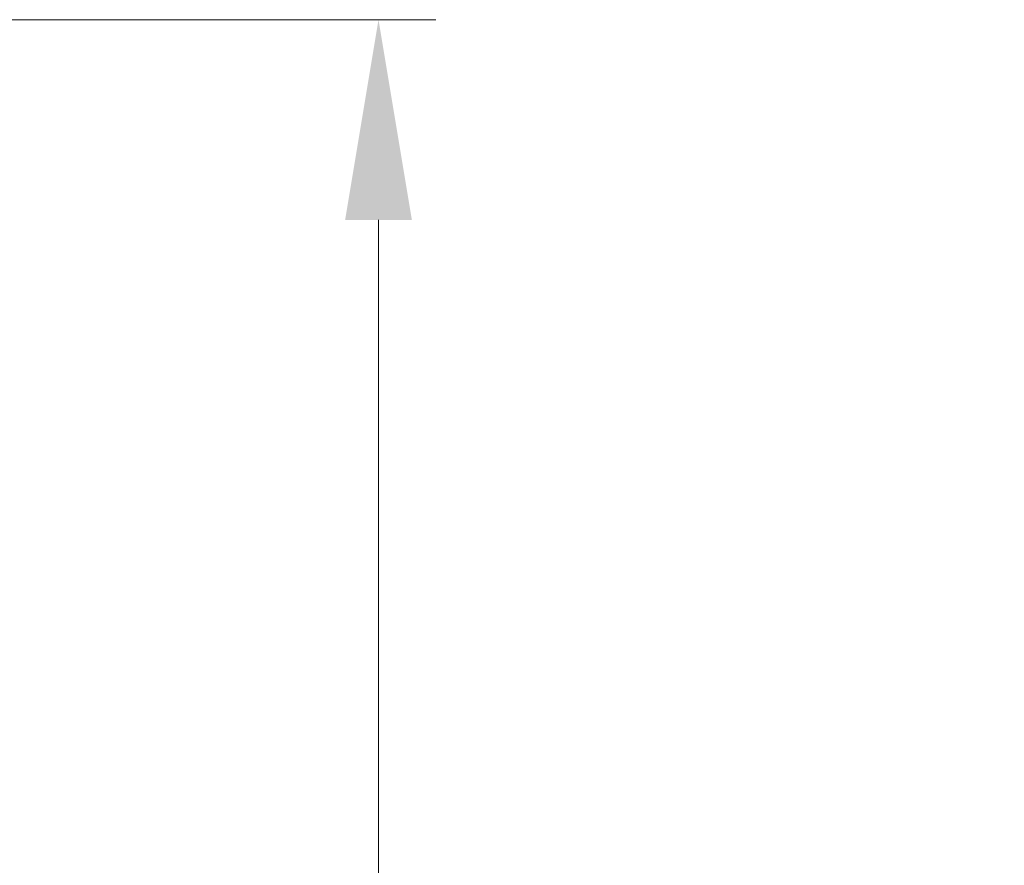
# Model space of a CAD drawing. Header units: inches. Extents: x 0 to 29700, y -16 to 21000.
# Tile 243 of 256: x 16529 to 17389, y 7843 to 8582. Entities that reach past the tile are written whole.
import ezdxf

# ---------------------------------------------------------------- set-up
doc = ezdxf.new("R2010")
doc.units = ezdxf.units.IN
doc.layers.add('254', color=7, linetype='Continuous', true_color=0xffffff)
doc.styles.add('latin_extended', font='simplex.shx')
doc.dimstyles.get("Standard").update_dxf_attribs({"dimtxt": 0.18, "dimasz": 0.18, "dimexe": 0.18, "dimexo": 0.0625, "dimgap": 0.09, "dimtad": 0, "dimtih": 1, "dimtoh": 1, "dimdec": 4, "dimzin": 0, "dimdsep": 46, "dimtxsty": 'Standard', "dimcen": 0.09, "dimadec": 0, "dimazin": 0, "dimtfac": 1, "dimtdec": 4, "dimtofl": 0, "dimtmove": 0, "dimatfit": 3, "dimfxl": 1, "dimtolj": 1, "dimtzin": 0, "dimarcsym": 0})

# ---------------------------------------------------------------- blocks, each defined once
blk = doc.blocks.new('_U10')
at = {"layer": '254', "color": 3, "linetype": 'Continuous', "lineweight": 13, "transparency": 16777216}
for p, q in [((14967.62, 8581.75), (16892.13, 8581.75)), ((16842.13, 8406.75), (16842.13, 7546.75)), ((16047.62, 7371.75), (16892.13, 7371.75)), ((16842.13, 7371.75), (16842.13, 4855.08))]:
    blk.add_line(p, q, dxfattribs=at)
at = {"layer": '254', "color": 3, "transparency": 16777216}
for points in [[(16871.29, 8406.75), (16812.96, 8406.75), (16842.13, 8581.75)], [(16812.96, 7546.75), (16871.29, 7546.75), (16842.13, 7371.75)]]:
    blk.add_solid(points, dxfattribs=at)
at = {"layer": 'Defpoints', "color": 0, "transparency": 16777216}
for p in [(14917.62, 8581.75), (15997.62, 7371.75), (16842.13, 7371.75)]:
    blk.add_point(p, dxfattribs=at)
at = {"layer": '254', "color": 2, "lineweight": 13, "transparency": 16777216, "insert": (16579.63, 4942.58), "char_height": 175, "attachment_point": 1, "rotation": 90, "style": 'latin_extended'}
blk.add_mtext('\\A1;\\C31;{\\H1.00x;\\Fsimplex.shx;Installed ~\\Fsimplex.shx;}\\C2; 1210 ', dxfattribs=at)

msp = doc.modelspace()

# ---------------------------------------------------------------- dimensions: what is measured, and where the dimension line sits
at = {"layer": '254', "color": 2, "linetype": 'Continuous', "lineweight": 13}
dim = msp.add_linear_dim(base=(16842.127, 7371.747), p1=(14917.618, 8581.749), p2=(15997.618, 7371.747), angle=90, text='\\C31;{\\H1.00x;\\Fsimplex.shx;Installed ~\\Fsimplex.shx;}\\C2; <> ', dimstyle='Standard', override={"dimscale": 50, "dimtxt": 3.5, "dimasz": 3.5, "dimexe": 1, "dimexo": 1, "dimgap": 1.75, "dimtad": 1, "dimtih": 0, "dimtoh": 0, "dimdec": 2, "dimlfac": 1, "dimzin": 8, "dimdsep": 46, "dimlunit": 2, "dimtxsty": 'latin_extended', "dimsah": 1, "dimse1": 0, "dimse2": 0, "dimsd1": 0, "dimsd2": 0, "dimclrd": 3, "dimclre": 3, "dimclrt": 2, "dimtol": 0, "dimtm": -0.1, "dimtfac": 0.714286, "dimtdec": 3, "dimtofl": 1, "dimtmove": 0, "dimtzin": 8, "dimlwd": 13, "dimlwe": 13}, dxfattribs=at)
dim.commit()
dim.dimension.update_dxf_attribs({"geometry": '_U10', "text_midpoint": (16842.127, 6025.914), "dimtype": 160})

doc.saveas('drawing.dxf')
